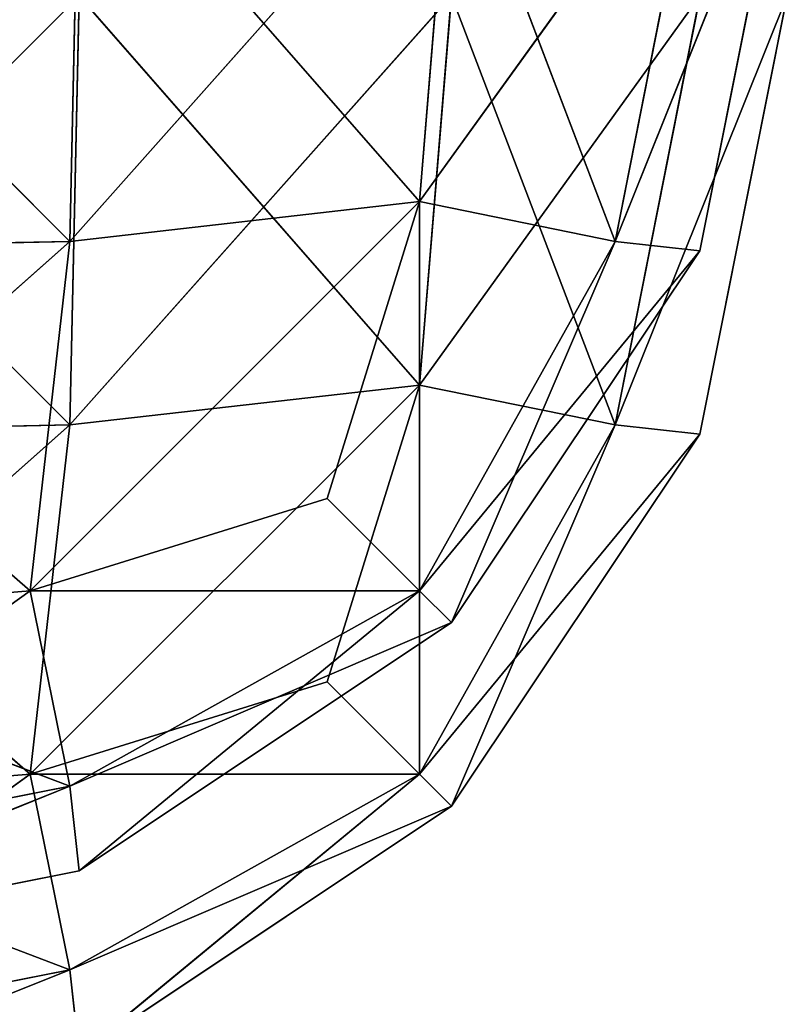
# Model space of a CAD drawing. Extents: x -0.5 to 26.9, y -0.4 to 1.1.
# Tile 93 of 111: x 0.45193 to 0.45518, y -0.33094 to -0.32677. Entities that reach past the tile are written whole.
import ezdxf

# ---------------------------------------------------------------- set-up
doc = ezdxf.new("R2010")
doc.units = 0
doc.layers.get('0').update_dxf_attribs({"color": 13, "linetype": 'CONTINUOUS'})

# ---------------------------------------------------------------- blocks, each defined once
blk = doc.blocks.new('GROUP3_1')
for p, q in [((0.450319, -0.3258911, 1.8262744), (0.452138, -0.3277101, 1.8255457)), ((0.452178, -0.3258911, 1.8259046), (0.452138, -0.3277101, 1.8255457)), ((0.452138, -0.3277101, 0.696221), (0.452178, -0.3258911, 0.6958622)), ((0.4537539, -0.3258911, 0.6969152), (0.452138, -0.3277101, 0.696221)), ((0.452178, -0.3258911, 1.8259046), (0.4536192, -0.3275417, 1.8247169)), ((0.4536192, -0.3275417, 1.8247169), (0.4537539, -0.3258911, 1.8248516)), ((0.4536192, -0.3275417, 0.6970499), (0.4537539, -0.3258911, 0.6969152)), ((0.454807, -0.3258911, 0.6984912), (0.4536192, -0.3275417, 0.6970499)), ((0.4537539, -0.3258911, 1.8248516), (0.4544481, -0.3277101, 1.8232356)), ((0.4544481, -0.3277101, 1.8232356), (0.454807, -0.3258911, 1.8232755)), ((0.4551767, -0.3258911, 1.8214167), (0.4544481, -0.3277101, 1.8232356)), ((0.454807, -0.3258911, 0.6984912), (0.4544481, -0.3277101, 0.6985312)), ((0.4551767, -0.3258911, 0.7003501), (0.4544481, -0.3277101, 0.6985312)), ((0.454807, -0.3277501, 1.8214167), (0.4551767, -0.3258911, 1.8214167)), ((0.4551767, -0.3258911, 0.7003501), (0.454807, -0.3277501, 0.7003501)), ((0.4519695, -0.3291913, 1.8247169), (0.4536192, -0.3275417, 1.8247169)), ((0.4536192, -0.3275417, 0.6970499), (0.4519695, -0.3291913, 0.6970499)), ((0.4536192, -0.3275417, 1.8247169), (0.452138, -0.3277101, 1.8255457)), ((0.452138, -0.3277101, 0.696221), (0.4536192, -0.3275417, 0.6970499)), ((0.4532277, -0.3287999, 1.8243255), (0.4536192, -0.3275417, 1.8247169)), ((0.4532277, -0.3287999, 0.6974414), (0.4536192, -0.3275417, 0.6970499)), ((0.4536192, -0.3275417, 0.6970499), (0.4544481, -0.3277101, 0.6985312)), ((0.4536192, -0.3291913, 0.6986996), (0.4536192, -0.3275417, 0.6970499)), ((0.4536192, -0.3275417, 1.8247169), (0.4544481, -0.3277101, 1.8232356)), ((0.4536192, -0.3275417, 1.8247169), (0.4536192, -0.3291913, 1.8230672)), ((0.452138, -0.3277101, 1.8255457), (0.450319, -0.3277501, 1.8259046)), ((0.450319, -0.3293261, 1.8248516), (0.452138, -0.3277101, 1.8255457)), ((0.450319, -0.3277501, 0.6958622), (0.452138, -0.3277101, 0.696221)), ((0.452138, -0.3277101, 1.8255457), (0.4519695, -0.3291913, 1.8247169)), ((0.4519695, -0.3291913, 0.6970499), (0.452138, -0.3277101, 0.696221)), ((0.4544481, -0.3277101, 0.6985312), (0.4536192, -0.3291913, 0.6986996)), ((0.4544481, -0.3277101, 1.8232356), (0.4536192, -0.3291913, 1.8230672)), ((0.4537539, -0.3293261, 0.7003501), (0.4544481, -0.3277101, 0.6985312)), ((0.454807, -0.3277501, 1.8214167), (0.4544481, -0.3277101, 1.8232356)), ((0.4544481, -0.3277101, 0.6985312), (0.454807, -0.3277501, 0.7003501)), ((0.450319, -0.3277501, 0.6958622), (0.4519695, -0.3291913, 0.6970499)), ((0.454807, -0.3277501, 1.8214167), (0.4536192, -0.3291913, 1.8230672)), ((0.4537539, -0.3293261, 1.8214167), (0.454807, -0.3277501, 1.8214167)), ((0.454807, -0.3277501, 0.7003501), (0.4537539, -0.3293261, 0.7003501)), ((0.454807, -0.3277501, 0.7003501), (0.454807, -0.3277501, 1.8214167)), ((0.4519695, -0.3291913, 1.8247169), (0.4532277, -0.3287999, 1.8243255)), ((0.4532277, -0.3287999, 0.6974414), (0.4519695, -0.3291913, 0.6970499)), ((0.4536192, -0.3291913, 0.6986996), (0.4532277, -0.3287999, 0.6974414)), ((0.4532277, -0.3287999, 1.8243255), (0.4536192, -0.3291913, 1.8230672)), ((0.450319, -0.3293261, 1.8248516), (0.4519695, -0.3291913, 1.8247169)), ((0.450319, -0.3303791, 1.8232755), (0.4519695, -0.3291913, 1.8247169)), ((0.4519695, -0.3291913, 0.6970499), (0.450319, -0.3293261, 0.6969152)), ((0.452138, -0.3300202, 1.8232356), (0.4519695, -0.3291913, 1.8247169)), ((0.452138, -0.3300202, 0.6985312), (0.4519695, -0.3291913, 0.6970499)), ((0.4519695, -0.3291913, 0.6970499), (0.4536192, -0.3291913, 0.6986996)), ((0.4536192, -0.3291913, 1.8230672), (0.4519695, -0.3291913, 1.8247169)), ((0.4536192, -0.3291913, 1.8230672), (0.452138, -0.3300202, 1.8232356)), ((0.4536192, -0.3291913, 0.6986996), (0.452138, -0.3300202, 0.6985312)), ((0.452178, -0.3303791, 0.7003501), (0.4536192, -0.3291913, 0.6986996)), ((0.4536192, -0.3291913, 1.8230672), (0.4537539, -0.3293261, 1.8214167)), ((0.4537539, -0.3293261, 0.7003501), (0.4536192, -0.3291913, 0.6986996)), ((0.450319, -0.3293261, 0.6969152), (0.452138, -0.3300202, 0.6985312)), ((0.4537539, -0.3293261, 1.8214167), (0.452138, -0.3300202, 1.8232356)), ((0.452178, -0.3303791, 1.8214167), (0.4537539, -0.3293261, 1.8214167)), ((0.4537539, -0.3293261, 0.7003501), (0.452178, -0.3303791, 0.7003501)), ((0.4537539, -0.3293261, 0.7003501), (0.4537539, -0.3293261, 1.8214167)), ((0.450319, -0.3303791, 1.8232755), (0.452138, -0.3300202, 1.8232356)), ((0.450319, -0.3307489, 1.8214167), (0.452138, -0.3300202, 1.8232356)), ((0.452138, -0.3300202, 0.6985312), (0.450319, -0.3303791, 0.6984912)), ((0.450319, -0.3307489, 0.7003501), (0.452138, -0.3300202, 0.6985312)), ((0.452138, -0.3300202, 1.8232356), (0.452178, -0.3303791, 1.8214167)), ((0.452178, -0.3303791, 0.7003501), (0.452138, -0.3300202, 0.6985312)), ((0.450319, -0.3307489, 1.8214167), (0.452178, -0.3303791, 1.8214167)), ((0.452178, -0.3303791, 0.7003501), (0.450319, -0.3307489, 0.7003501)), ((0.452178, -0.3303791, 1.8214167), (0.452178, -0.3303791, 0.7003501))]:
    blk.add_line(p, q)
at = {"color": 7}
mesh = blk.add_polyface(dxfattribs=at)
corners = [(0.452178, -0.3258911, 1.8259046), (0.450319, -0.3258911, 1.8262744), (0.452138, -0.3277101, 1.8255457)]
mesh.append_faces([[corners[k] for k in face] for face in [(0, 1, 2)]], dxfattribs={"color": 7})
mesh = blk.add_polyface(dxfattribs=at)
corners = [(0.452138, -0.3277101, 1.8255457), (0.450319, -0.3258911, 1.8262744), (0.450319, -0.3277501, 1.8259046)]
mesh.append_faces([[corners[k] for k in face] for face in [(0, 1, 2)]], dxfattribs={"color": 7})
mesh = blk.add_polyface(dxfattribs=at)
corners = [(0.452178, -0.3258911, 0.6958622), (0.450319, -0.3277501, 0.6958622), (0.450319, -0.3258911, 0.6954924), (0.452138, -0.3277101, 0.696221)]
mesh.append_faces([[corners[k] for k in face] for face in [(0, 1, 2), (1, 0, 3)]], dxfattribs={"vtx0": -1, "color": 7})
mesh = blk.add_polyface(dxfattribs=at)
corners = [(0.4536192, -0.3275417, 1.8247169), (0.452178, -0.3258911, 1.8259046), (0.452138, -0.3277101, 1.8255457)]
mesh.append_faces([[corners[k] for k in face] for face in [(0, 1, 2)]], dxfattribs={"color": 7})
mesh = blk.add_polyface(dxfattribs=at)
corners = [(0.4537539, -0.3258911, 0.6969152), (0.452138, -0.3277101, 0.696221), (0.452178, -0.3258911, 0.6958622)]
mesh.append_faces([[corners[k] for k in face] for face in [(0, 1, 2)]], dxfattribs={"color": 7})
mesh = blk.add_polyface(dxfattribs=at)
corners = [(0.4537539, -0.3258911, 0.6969152), (0.4536192, -0.3275417, 0.6970499), (0.452138, -0.3277101, 0.696221)]
mesh.append_faces([[corners[k] for k in face] for face in [(0, 1, 2)]], dxfattribs={"color": 7})
mesh = blk.add_polyface(dxfattribs=at)
corners = [(0.4537539, -0.3258911, 1.8248516), (0.452178, -0.3258911, 1.8259046), (0.4536192, -0.3275417, 1.8247169)]
mesh.append_faces([[corners[k] for k in face] for face in [(0, 1, 2)]], dxfattribs={"color": 7})
mesh = blk.add_polyface(dxfattribs=at)
corners = [(0.4537539, -0.3258911, 1.8248516), (0.4536192, -0.3275417, 1.8247169), (0.4544481, -0.3277101, 1.8232356)]
mesh.append_faces([[corners[k] for k in face] for face in [(0, 1, 2)]], dxfattribs={"color": 7})
mesh = blk.add_polyface(dxfattribs=at)
corners = [(0.454807, -0.3258911, 0.6984912), (0.4536192, -0.3275417, 0.6970499), (0.4537539, -0.3258911, 0.6969152)]
mesh.append_faces([[corners[k] for k in face] for face in [(0, 1, 2)]], dxfattribs={"color": 7})
mesh = blk.add_polyface(dxfattribs=at)
corners = [(0.454807, -0.3258911, 0.6984912), (0.4544481, -0.3277101, 0.6985312), (0.4536192, -0.3275417, 0.6970499)]
mesh.append_faces([[corners[k] for k in face] for face in [(0, 1, 2)]], dxfattribs={"color": 7})
mesh = blk.add_polyface(dxfattribs=at)
corners = [(0.4537539, -0.3258911, 1.8248516), (0.4544481, -0.3277101, 1.8232356), (0.454807, -0.3258911, 1.8232755)]
mesh.append_faces([[corners[k] for k in face] for face in [(0, 1, 2)]], dxfattribs={"color": 7})
mesh = blk.add_polyface(dxfattribs=at)
corners = [(0.4551767, -0.3258911, 1.8214167), (0.4544481, -0.3277101, 1.8232356), (0.454807, -0.3277501, 1.8214167)]
mesh.append_faces([[corners[k] for k in face] for face in [(0, 1, 2)]], dxfattribs={"color": 7})
mesh = blk.add_polyface(dxfattribs=at)
corners = [(0.454807, -0.3258911, 1.8232755), (0.4544481, -0.3277101, 1.8232356), (0.4551767, -0.3258911, 1.8214167)]
mesh.append_faces([[corners[k] for k in face] for face in [(0, 1, 2)]], dxfattribs={"color": 7})
mesh = blk.add_polyface(dxfattribs=at)
corners = [(0.4551767, -0.3258911, 0.7003501), (0.4544481, -0.3277101, 0.6985312), (0.454807, -0.3258911, 0.6984912)]
mesh.append_faces([[corners[k] for k in face] for face in [(0, 1, 2)]], dxfattribs={"color": 7})
mesh = blk.add_polyface(dxfattribs=at)
corners = [(0.4551767, -0.3258911, 0.7003501), (0.454807, -0.3277501, 0.7003501), (0.4544481, -0.3277101, 0.6985312)]
mesh.append_faces([[corners[k] for k in face] for face in [(0, 1, 2)]], dxfattribs={"color": 7})
mesh = blk.add_polyface(dxfattribs=at)
corners = [(0.4551767, -0.3258911, 0.7003501), (0.454807, -0.3277501, 1.8214167), (0.454807, -0.3277501, 0.7003501), (0.4551767, -0.3258911, 1.8214167)]
mesh.append_faces([[corners[k] for k in face] for face in [(0, 1, 2), (1, 0, 3)]], dxfattribs={"vtx0": -1, "color": 7})
mesh = blk.add_polyface(dxfattribs=at)
corners = [(0.4536192, -0.3275417, 1.8247169), (0.452138, -0.3277101, 1.8255457), (0.4519695, -0.3291913, 1.8247169)]
mesh.append_faces([[corners[k] for k in face] for face in [(0, 1, 2)]], dxfattribs={"color": 7})
mesh = blk.add_polyface(dxfattribs=at)
corners = [(0.4536192, -0.3275417, 1.8247169), (0.4519695, -0.3291913, 1.8247169), (0.4532277, -0.3287999, 1.8243255)]
mesh.append_faces([[corners[k] for k in face] for face in [(0, 1, 2)]], dxfattribs={"color": 7})
mesh = blk.add_polyface(dxfattribs=at)
corners = [(0.4536192, -0.3275417, 0.6970499), (0.4519695, -0.3291913, 0.6970499), (0.452138, -0.3277101, 0.696221)]
mesh.append_faces([[corners[k] for k in face] for face in [(0, 1, 2)]], dxfattribs={"color": 7})
mesh = blk.add_polyface(dxfattribs=at)
corners = [(0.4536192, -0.3275417, 0.6970499), (0.4532277, -0.3287999, 0.6974414), (0.4519695, -0.3291913, 0.6970499)]
mesh.append_faces([[corners[k] for k in face] for face in [(0, 1, 2)]], dxfattribs={"color": 7})
mesh = blk.add_polyface(dxfattribs=at)
corners = [(0.4536192, -0.3275417, 0.6970499), (0.4536192, -0.3291913, 0.6986996), (0.4532277, -0.3287999, 0.6974414)]
mesh.append_faces([[corners[k] for k in face] for face in [(0, 1, 2)]], dxfattribs={"color": 7})
mesh = blk.add_polyface(dxfattribs=at)
corners = [(0.4536192, -0.3275417, 1.8247169), (0.4532277, -0.3287999, 1.8243255), (0.4536192, -0.3291913, 1.8230672)]
mesh.append_faces([[corners[k] for k in face] for face in [(0, 1, 2)]], dxfattribs={"color": 7})
mesh = blk.add_polyface(dxfattribs=at)
corners = [(0.4536192, -0.3275417, 0.6970499), (0.4544481, -0.3277101, 0.6985312), (0.4536192, -0.3291913, 0.6986996)]
mesh.append_faces([[corners[k] for k in face] for face in [(0, 1, 2)]], dxfattribs={"color": 7})
mesh = blk.add_polyface(dxfattribs=at)
corners = [(0.4536192, -0.3275417, 1.8247169), (0.4536192, -0.3291913, 1.8230672), (0.4544481, -0.3277101, 1.8232356)]
mesh.append_faces([[corners[k] for k in face] for face in [(0, 1, 2)]], dxfattribs={"color": 7})
mesh = blk.add_polyface(dxfattribs=at)
corners = [(0.452138, -0.3277101, 1.8255457), (0.450319, -0.3277501, 1.8259046), (0.450319, -0.3293261, 1.8248516)]
mesh.append_faces([[corners[k] for k in face] for face in [(0, 1, 2)]], dxfattribs={"color": 7})
mesh = blk.add_polyface(dxfattribs=at)
corners = [(0.452138, -0.3277101, 1.8255457), (0.450319, -0.3293261, 1.8248516), (0.4519695, -0.3291913, 1.8247169)]
mesh.append_faces([[corners[k] for k in face] for face in [(0, 1, 2)]], dxfattribs={"color": 7})
mesh = blk.add_polyface(dxfattribs=at)
corners = [(0.452138, -0.3277101, 0.696221), (0.4519695, -0.3291913, 0.6970499), (0.450319, -0.3277501, 0.6958622)]
mesh.append_faces([[corners[k] for k in face] for face in [(0, 1, 2)]], dxfattribs={"color": 7})
mesh = blk.add_polyface(dxfattribs=at)
corners = [(0.4544481, -0.3277101, 1.8232356), (0.4536192, -0.3291913, 1.8230672), (0.454807, -0.3277501, 1.8214167)]
mesh.append_faces([[corners[k] for k in face] for face in [(0, 1, 2)]], dxfattribs={"color": 7})
mesh = blk.add_polyface(dxfattribs=at)
corners = [(0.4544481, -0.3277101, 0.6985312), (0.4537539, -0.3293261, 0.7003501), (0.4536192, -0.3291913, 0.6986996)]
mesh.append_faces([[corners[k] for k in face] for face in [(0, 1, 2)]], dxfattribs={"color": 7})
mesh = blk.add_polyface(dxfattribs=at)
corners = [(0.4544481, -0.3277101, 0.6985312), (0.454807, -0.3277501, 0.7003501), (0.4537539, -0.3293261, 0.7003501)]
mesh.append_faces([[corners[k] for k in face] for face in [(0, 1, 2)]], dxfattribs={"color": 7})
mesh = blk.add_polyface(dxfattribs=at)
corners = [(0.4519695, -0.3291913, 0.6970499), (0.450319, -0.3293261, 0.6969152), (0.450319, -0.3277501, 0.6958622)]
mesh.append_faces([[corners[k] for k in face] for face in [(0, 1, 2)]], dxfattribs={"color": 7})
mesh = blk.add_polyface(dxfattribs=at)
corners = [(0.454807, -0.3277501, 1.8214167), (0.4536192, -0.3291913, 1.8230672), (0.4537539, -0.3293261, 1.8214167)]
mesh.append_faces([[corners[k] for k in face] for face in [(0, 1, 2)]], dxfattribs={"color": 7})
mesh = blk.add_polyface(dxfattribs=at)
corners = [(0.454807, -0.3277501, 0.7003501), (0.4537539, -0.3293261, 1.8214167), (0.4537539, -0.3293261, 0.7003501), (0.454807, -0.3277501, 1.8214167)]
mesh.append_faces([[corners[k] for k in face] for face in [(0, 1, 2), (1, 0, 3)]], dxfattribs={"vtx0": -1, "color": 7})
mesh = blk.add_polyface(dxfattribs=at)
corners = [(0.4536192, -0.3291913, 0.6986996), (0.4519695, -0.3291913, 0.6970499), (0.4532277, -0.3287999, 0.6974414)]
mesh.append_faces([[corners[k] for k in face] for face in [(0, 1, 2)]], dxfattribs={"color": 7})
mesh = blk.add_polyface(dxfattribs=at)
corners = [(0.4519695, -0.3291913, 1.8247169), (0.4536192, -0.3291913, 1.8230672), (0.4532277, -0.3287999, 1.8243255)]
mesh.append_faces([[corners[k] for k in face] for face in [(0, 1, 2)]], dxfattribs={"color": 7})
mesh = blk.add_polyface(dxfattribs=at)
corners = [(0.450319, -0.3293261, 1.8248516), (0.450319, -0.3303791, 1.8232755), (0.4519695, -0.3291913, 1.8247169)]
mesh.append_faces([[corners[k] for k in face] for face in [(0, 1, 2)]], dxfattribs={"color": 7})
mesh = blk.add_polyface(dxfattribs=at)
corners = [(0.4519695, -0.3291913, 1.8247169), (0.450319, -0.3303791, 1.8232755), (0.452138, -0.3300202, 1.8232356)]
mesh.append_faces([[corners[k] for k in face] for face in [(0, 1, 2)]], dxfattribs={"color": 7})
mesh = blk.add_polyface(dxfattribs=at)
corners = [(0.452138, -0.3300202, 0.6985312), (0.450319, -0.3293261, 0.6969152), (0.4519695, -0.3291913, 0.6970499)]
mesh.append_faces([[corners[k] for k in face] for face in [(0, 1, 2)]], dxfattribs={"color": 7})
mesh = blk.add_polyface(dxfattribs=at)
corners = [(0.4536192, -0.3291913, 0.6986996), (0.452138, -0.3300202, 0.6985312), (0.4519695, -0.3291913, 0.6970499)]
mesh.append_faces([[corners[k] for k in face] for face in [(0, 1, 2)]], dxfattribs={"color": 7})
mesh = blk.add_polyface(dxfattribs=at)
corners = [(0.4519695, -0.3291913, 1.8247169), (0.452138, -0.3300202, 1.8232356), (0.4536192, -0.3291913, 1.8230672)]
mesh.append_faces([[corners[k] for k in face] for face in [(0, 1, 2)]], dxfattribs={"color": 7})
mesh = blk.add_polyface(dxfattribs=at)
corners = [(0.452138, -0.3300202, 1.8232356), (0.4537539, -0.3293261, 1.8214167), (0.4536192, -0.3291913, 1.8230672)]
mesh.append_faces([[corners[k] for k in face] for face in [(0, 1, 2)]], dxfattribs={"color": 7})
mesh = blk.add_polyface(dxfattribs=at)
corners = [(0.452178, -0.3303791, 0.7003501), (0.452138, -0.3300202, 0.6985312), (0.4536192, -0.3291913, 0.6986996)]
mesh.append_faces([[corners[k] for k in face] for face in [(0, 1, 2)]], dxfattribs={"color": 7})
mesh = blk.add_polyface(dxfattribs=at)
corners = [(0.452178, -0.3303791, 0.7003501), (0.4536192, -0.3291913, 0.6986996), (0.4537539, -0.3293261, 0.7003501)]
mesh.append_faces([[corners[k] for k in face] for face in [(0, 1, 2)]], dxfattribs={"color": 7})
mesh = blk.add_polyface(dxfattribs=at)
corners = [(0.452138, -0.3300202, 0.6985312), (0.450319, -0.3303791, 0.6984912), (0.450319, -0.3293261, 0.6969152)]
mesh.append_faces([[corners[k] for k in face] for face in [(0, 1, 2)]], dxfattribs={"color": 7})
mesh = blk.add_polyface(dxfattribs=at)
corners = [(0.452138, -0.3300202, 1.8232356), (0.452178, -0.3303791, 1.8214167), (0.4537539, -0.3293261, 1.8214167)]
mesh.append_faces([[corners[k] for k in face] for face in [(0, 1, 2)]], dxfattribs={"color": 7})
mesh = blk.add_polyface(dxfattribs=at)
corners = [(0.4537539, -0.3293261, 1.8214167), (0.452178, -0.3303791, 0.7003501), (0.4537539, -0.3293261, 0.7003501), (0.452178, -0.3303791, 1.8214167)]
mesh.append_faces([[corners[k] for k in face] for face in [(0, 1, 2), (1, 0, 3)]], dxfattribs={"vtx0": -1, "color": 7})
mesh = blk.add_polyface(dxfattribs=at)
corners = [(0.450319, -0.3303791, 1.8232755), (0.450319, -0.3307489, 1.8214167), (0.452138, -0.3300202, 1.8232356)]
mesh.append_faces([[corners[k] for k in face] for face in [(0, 1, 2)]], dxfattribs={"color": 7})
mesh = blk.add_polyface(dxfattribs=at)
corners = [(0.452138, -0.3300202, 1.8232356), (0.450319, -0.3307489, 1.8214167), (0.452178, -0.3303791, 1.8214167)]
mesh.append_faces([[corners[k] for k in face] for face in [(0, 1, 2)]], dxfattribs={"color": 7})
mesh = blk.add_polyface(dxfattribs=at)
corners = [(0.450319, -0.3307489, 0.7003501), (0.452138, -0.3300202, 0.6985312), (0.452178, -0.3303791, 0.7003501)]
mesh.append_faces([[corners[k] for k in face] for face in [(0, 1, 2)]], dxfattribs={"color": 7})
mesh = blk.add_polyface(dxfattribs=at)
corners = [(0.450319, -0.3307489, 0.7003501), (0.450319, -0.3303791, 0.6984912), (0.452138, -0.3300202, 0.6985312)]
mesh.append_faces([[corners[k] for k in face] for face in [(0, 1, 2)]], dxfattribs={"color": 7})
mesh = blk.add_polyface(dxfattribs=at)
corners = [(0.452178, -0.3303791, 1.8214167), (0.450319, -0.3307489, 0.7003501), (0.452178, -0.3303791, 0.7003501), (0.450319, -0.3307489, 1.8214167)]
mesh.append_faces([[corners[k] for k in face] for face in [(0, 1, 2), (1, 0, 3)]], dxfattribs={"vtx0": -1, "color": 7})
blk = doc.blocks.new('GROUP4_1')
for p, q in [((0.450319, -0.326669, 0.682812), (0.452138, -0.328488, 0.6820834)), ((0.452138, -0.328488, 0.0305806), (0.452178, -0.326669, 0.0302217)), ((0.4537539, -0.326669, 0.0312747), (0.452138, -0.328488, 0.0305806)), ((0.452178, -0.326669, 0.6824423), (0.452138, -0.328488, 0.6820834)), ((0.452178, -0.326669, 0.6824423), (0.4536192, -0.3283196, 0.6812545)), ((0.4537539, -0.326669, 0.0312747), (0.4536192, -0.3283196, 0.0314094)), ((0.4536192, -0.3283196, 0.6812545), (0.4537539, -0.326669, 0.6813892)), ((0.454807, -0.326669, 0.0328507), (0.4536192, -0.3283196, 0.0314094)), ((0.4537539, -0.326669, 0.6813892), (0.4544481, -0.328488, 0.6797732)), ((0.4544481, -0.328488, 0.6797732), (0.454807, -0.326669, 0.6798133)), ((0.454807, -0.326669, 0.0328507), (0.4544481, -0.328488, 0.0328907)), ((0.454807, -0.328528, 0.6779543), (0.4551767, -0.326669, 0.6779543)), ((0.454807, -0.328528, 0.0347097), (0.4551767, -0.326669, 0.0347097)), ((0.4519695, -0.3299692, 0.6812545), (0.4536192, -0.3283196, 0.6812545)), ((0.4536192, -0.3283196, 0.0314094), (0.4519695, -0.3299692, 0.0314094)), ((0.4536192, -0.3283196, 0.6812545), (0.452138, -0.328488, 0.6820834)), ((0.4536192, -0.3283196, 0.0314094), (0.452138, -0.328488, 0.0305806)), ((0.4532277, -0.3295778, 0.680863), (0.4536192, -0.3283196, 0.6812545)), ((0.4532277, -0.3295778, 0.0318009), (0.4536192, -0.3283196, 0.0314094)), ((0.4536192, -0.3283196, 0.0314094), (0.4544481, -0.328488, 0.0328907)), ((0.4536192, -0.3299692, 0.0330591), (0.4536192, -0.3283196, 0.0314094)), ((0.4544481, -0.328488, 0.6797732), (0.4536192, -0.3283196, 0.6812545)), ((0.4536192, -0.3283196, 0.6812545), (0.4536192, -0.3299692, 0.6796048)), ((0.450319, -0.328528, 0.0302217), (0.452138, -0.328488, 0.0305806)), ((0.452138, -0.328488, 0.6820834), (0.450319, -0.328528, 0.6824423)), ((0.450319, -0.330104, 0.6813892), (0.452138, -0.328488, 0.6820834)), ((0.452138, -0.328488, 0.6820834), (0.4519695, -0.3299692, 0.6812545)), ((0.452138, -0.328488, 0.0305806), (0.4519695, -0.3299692, 0.0314094)), ((0.4544481, -0.328488, 0.0328907), (0.4536192, -0.3299692, 0.0330591)), ((0.4536192, -0.3299692, 0.6796048), (0.4544481, -0.328488, 0.6797732)), ((0.4537539, -0.330104, 0.0347097), (0.4544481, -0.328488, 0.0328907)), ((0.454807, -0.328528, 0.6779543), (0.4544481, -0.328488, 0.6797732)), ((0.4544481, -0.328488, 0.0328907), (0.454807, -0.328528, 0.0347097)), ((0.450319, -0.328528, 0.0302217), (0.4519695, -0.3299692, 0.0314094)), ((0.454807, -0.328528, 0.6779543), (0.4536192, -0.3299692, 0.6796048)), ((0.454807, -0.328528, 0.6779543), (0.4537539, -0.330104, 0.6779543)), ((0.4537539, -0.330104, 0.0347097), (0.454807, -0.328528, 0.0347097)), ((0.454807, -0.328528, 0.0347097), (0.454807, -0.328528, 0.6779543)), ((0.4519695, -0.3299692, 0.6812545), (0.4532277, -0.3295778, 0.680863)), ((0.4532277, -0.3295778, 0.0318009), (0.4519695, -0.3299692, 0.0314094)), ((0.4536192, -0.3299692, 0.0330591), (0.4532277, -0.3295778, 0.0318009)), ((0.4532277, -0.3295778, 0.680863), (0.4536192, -0.3299692, 0.6796048)), ((0.4519695, -0.3299692, 0.0314094), (0.450319, -0.330104, 0.0312747)), ((0.450319, -0.330104, 0.6813892), (0.4519695, -0.3299692, 0.6812545)), ((0.450319, -0.331157, 0.6798133), (0.4519695, -0.3299692, 0.6812545)), ((0.4519695, -0.3299692, 0.0314094), (0.452138, -0.3307981, 0.0328907)), ((0.4519695, -0.3299692, 0.6812545), (0.452138, -0.3307981, 0.6797732)), ((0.4536192, -0.3299692, 0.6796048), (0.4519695, -0.3299692, 0.6812545)), ((0.4519695, -0.3299692, 0.0314094), (0.4536192, -0.3299692, 0.0330591)), ((0.452138, -0.3307981, 0.0328907), (0.4536192, -0.3299692, 0.0330591)), ((0.452138, -0.3307981, 0.6797732), (0.4536192, -0.3299692, 0.6796048)), ((0.452178, -0.331157, 0.0347097), (0.4536192, -0.3299692, 0.0330591)), ((0.4536192, -0.3299692, 0.0330591), (0.4537539, -0.330104, 0.0347097)), ((0.4536192, -0.3299692, 0.6796048), (0.4537539, -0.330104, 0.6779543)), ((0.450319, -0.330104, 0.0312747), (0.452138, -0.3307981, 0.0328907)), ((0.4537539, -0.330104, 0.6779543), (0.452138, -0.3307981, 0.6797732)), ((0.4537539, -0.330104, 0.6779543), (0.452178, -0.331157, 0.6779543)), ((0.452178, -0.331157, 0.0347097), (0.4537539, -0.330104, 0.0347097)), ((0.4537539, -0.330104, 0.6779543), (0.4537539, -0.330104, 0.0347097)), ((0.452138, -0.3307981, 0.0328907), (0.450319, -0.331157, 0.0328507)), ((0.450319, -0.331157, 0.6798133), (0.452138, -0.3307981, 0.6797732)), ((0.452178, -0.331157, 0.0347097), (0.452138, -0.3307981, 0.0328907)), ((0.452138, -0.3307981, 0.6797732), (0.452178, -0.331157, 0.6779543))]:
    blk.add_line(p, q)
at = {"color": 7}
mesh = blk.add_polyface(dxfattribs=at)
corners = [(0.452178, -0.326669, 0.0302217), (0.450319, -0.328528, 0.0302217), (0.450319, -0.326669, 0.0298519), (0.452138, -0.328488, 0.0305806)]
mesh.append_faces([[corners[k] for k in face] for face in [(0, 1, 2), (1, 0, 3)]], dxfattribs={"vtx0": -1, "color": 7})
mesh = blk.add_polyface(dxfattribs=at)
corners = [(0.452178, -0.326669, 0.6824423), (0.450319, -0.326669, 0.682812), (0.452138, -0.328488, 0.6820834)]
mesh.append_faces([[corners[k] for k in face] for face in [(0, 1, 2)]], dxfattribs={"color": 7})
mesh = blk.add_polyface(dxfattribs=at)
corners = [(0.452138, -0.328488, 0.6820834), (0.450319, -0.326669, 0.682812), (0.450319, -0.328528, 0.6824423)]
mesh.append_faces([[corners[k] for k in face] for face in [(0, 1, 2)]], dxfattribs={"color": 7})
mesh = blk.add_polyface(dxfattribs=at)
corners = [(0.4537539, -0.326669, 0.0312747), (0.452138, -0.328488, 0.0305806), (0.452178, -0.326669, 0.0302217)]
mesh.append_faces([[corners[k] for k in face] for face in [(0, 1, 2)]], dxfattribs={"color": 7})
mesh = blk.add_polyface(dxfattribs=at)
corners = [(0.4537539, -0.326669, 0.0312747), (0.4536192, -0.3283196, 0.0314094), (0.452138, -0.328488, 0.0305806)]
mesh.append_faces([[corners[k] for k in face] for face in [(0, 1, 2)]], dxfattribs={"color": 7})
mesh = blk.add_polyface(dxfattribs=at)
corners = [(0.4536192, -0.3283196, 0.6812545), (0.452178, -0.326669, 0.6824423), (0.452138, -0.328488, 0.6820834)]
mesh.append_faces([[corners[k] for k in face] for face in [(0, 1, 2)]], dxfattribs={"color": 7})
mesh = blk.add_polyface(dxfattribs=at)
corners = [(0.4537539, -0.326669, 0.6813892), (0.452178, -0.326669, 0.6824423), (0.4536192, -0.3283196, 0.6812545)]
mesh.append_faces([[corners[k] for k in face] for face in [(0, 1, 2)]], dxfattribs={"color": 7})
mesh = blk.add_polyface(dxfattribs=at)
corners = [(0.4537539, -0.326669, 0.6813892), (0.4536192, -0.3283196, 0.6812545), (0.4544481, -0.328488, 0.6797732)]
mesh.append_faces([[corners[k] for k in face] for face in [(0, 1, 2)]], dxfattribs={"color": 7})
mesh = blk.add_polyface(dxfattribs=at)
corners = [(0.454807, -0.326669, 0.0328507), (0.4536192, -0.3283196, 0.0314094), (0.4537539, -0.326669, 0.0312747)]
mesh.append_faces([[corners[k] for k in face] for face in [(0, 1, 2)]], dxfattribs={"color": 7})
mesh = blk.add_polyface(dxfattribs=at)
corners = [(0.454807, -0.326669, 0.0328507), (0.4544481, -0.328488, 0.0328907), (0.4536192, -0.3283196, 0.0314094)]
mesh.append_faces([[corners[k] for k in face] for face in [(0, 1, 2)]], dxfattribs={"color": 7})
mesh = blk.add_polyface(dxfattribs=at)
corners = [(0.4537539, -0.326669, 0.6813892), (0.4544481, -0.328488, 0.6797732), (0.454807, -0.326669, 0.6798133)]
mesh.append_faces([[corners[k] for k in face] for face in [(0, 1, 2)]], dxfattribs={"color": 7})
mesh = blk.add_polyface(dxfattribs=at)
corners = [(0.4551767, -0.326669, 0.6779543), (0.4544481, -0.328488, 0.6797732), (0.454807, -0.328528, 0.6779543), (0.454807, -0.326669, 0.6798133)]
mesh.append_faces([[corners[k] for k in face] for face in [(0, 1, 2), (1, 0, 3)]], dxfattribs={"vtx0": -1, "color": 7})
mesh = blk.add_polyface(dxfattribs=at)
corners = [(0.4544481, -0.328488, 0.0328907), (0.4551767, -0.326669, 0.0347097), (0.454807, -0.328528, 0.0347097), (0.454807, -0.326669, 0.0328507)]
mesh.append_faces([[corners[k] for k in face] for face in [(0, 1, 2), (1, 0, 3)]], dxfattribs={"vtx0": -1, "color": 7})
mesh = blk.add_polyface(dxfattribs=at)
corners = [(0.4551767, -0.326669, 0.0347097), (0.454807, -0.328528, 0.6779543), (0.454807, -0.328528, 0.0347097), (0.4551767, -0.326669, 0.6779543)]
mesh.append_faces([[corners[k] for k in face] for face in [(0, 1, 2), (1, 0, 3)]], dxfattribs={"vtx0": -1, "color": 7})
mesh = blk.add_polyface(dxfattribs=at)
corners = [(0.4536192, -0.3283196, 0.6812545), (0.452138, -0.328488, 0.6820834), (0.4519695, -0.3299692, 0.6812545)]
mesh.append_faces([[corners[k] for k in face] for face in [(0, 1, 2)]], dxfattribs={"color": 7})
mesh = blk.add_polyface(dxfattribs=at)
corners = [(0.4536192, -0.3283196, 0.6812545), (0.4519695, -0.3299692, 0.6812545), (0.4532277, -0.3295778, 0.680863)]
mesh.append_faces([[corners[k] for k in face] for face in [(0, 1, 2)]], dxfattribs={"color": 7})
mesh = blk.add_polyface(dxfattribs=at)
corners = [(0.4536192, -0.3283196, 0.0314094), (0.4519695, -0.3299692, 0.0314094), (0.452138, -0.328488, 0.0305806)]
mesh.append_faces([[corners[k] for k in face] for face in [(0, 1, 2)]], dxfattribs={"color": 7})
mesh = blk.add_polyface(dxfattribs=at)
corners = [(0.4536192, -0.3283196, 0.0314094), (0.4532277, -0.3295778, 0.0318009), (0.4519695, -0.3299692, 0.0314094)]
mesh.append_faces([[corners[k] for k in face] for face in [(0, 1, 2)]], dxfattribs={"color": 7})
mesh = blk.add_polyface(dxfattribs=at)
corners = [(0.4536192, -0.3283196, 0.0314094), (0.4536192, -0.3299692, 0.0330591), (0.4532277, -0.3295778, 0.0318009)]
mesh.append_faces([[corners[k] for k in face] for face in [(0, 1, 2)]], dxfattribs={"color": 7})
mesh = blk.add_polyface(dxfattribs=at)
corners = [(0.4536192, -0.3283196, 0.6812545), (0.4532277, -0.3295778, 0.680863), (0.4536192, -0.3299692, 0.6796048)]
mesh.append_faces([[corners[k] for k in face] for face in [(0, 1, 2)]], dxfattribs={"color": 7})
mesh = blk.add_polyface(dxfattribs=at)
corners = [(0.4536192, -0.3283196, 0.0314094), (0.4544481, -0.328488, 0.0328907), (0.4536192, -0.3299692, 0.0330591)]
mesh.append_faces([[corners[k] for k in face] for face in [(0, 1, 2)]], dxfattribs={"color": 7})
mesh = blk.add_polyface(dxfattribs=at)
corners = [(0.4536192, -0.3283196, 0.6812545), (0.4536192, -0.3299692, 0.6796048), (0.4544481, -0.328488, 0.6797732)]
mesh.append_faces([[corners[k] for k in face] for face in [(0, 1, 2)]], dxfattribs={"color": 7})
mesh = blk.add_polyface(dxfattribs=at)
corners = [(0.452138, -0.328488, 0.0305806), (0.4519695, -0.3299692, 0.0314094), (0.450319, -0.328528, 0.0302217)]
mesh.append_faces([[corners[k] for k in face] for face in [(0, 1, 2)]], dxfattribs={"color": 7})
mesh = blk.add_polyface(dxfattribs=at)
corners = [(0.452138, -0.328488, 0.6820834), (0.450319, -0.328528, 0.6824423), (0.450319, -0.330104, 0.6813892)]
mesh.append_faces([[corners[k] for k in face] for face in [(0, 1, 2)]], dxfattribs={"color": 7})
mesh = blk.add_polyface(dxfattribs=at)
corners = [(0.452138, -0.328488, 0.6820834), (0.450319, -0.330104, 0.6813892), (0.4519695, -0.3299692, 0.6812545)]
mesh.append_faces([[corners[k] for k in face] for face in [(0, 1, 2)]], dxfattribs={"color": 7})
mesh = blk.add_polyface(dxfattribs=at)
corners = [(0.4544481, -0.328488, 0.6797732), (0.4536192, -0.3299692, 0.6796048), (0.454807, -0.328528, 0.6779543)]
mesh.append_faces([[corners[k] for k in face] for face in [(0, 1, 2)]], dxfattribs={"color": 7})
mesh = blk.add_polyface(dxfattribs=at)
corners = [(0.4544481, -0.328488, 0.0328907), (0.4537539, -0.330104, 0.0347097), (0.4536192, -0.3299692, 0.0330591)]
mesh.append_faces([[corners[k] for k in face] for face in [(0, 1, 2)]], dxfattribs={"color": 7})
mesh = blk.add_polyface(dxfattribs=at)
corners = [(0.4544481, -0.328488, 0.0328907), (0.454807, -0.328528, 0.0347097), (0.4537539, -0.330104, 0.0347097)]
mesh.append_faces([[corners[k] for k in face] for face in [(0, 1, 2)]], dxfattribs={"color": 7})
mesh = blk.add_polyface(dxfattribs=at)
corners = [(0.4519695, -0.3299692, 0.0314094), (0.450319, -0.330104, 0.0312747), (0.450319, -0.328528, 0.0302217)]
mesh.append_faces([[corners[k] for k in face] for face in [(0, 1, 2)]], dxfattribs={"color": 7})
mesh = blk.add_polyface(dxfattribs=at)
corners = [(0.454807, -0.328528, 0.6779543), (0.4536192, -0.3299692, 0.6796048), (0.4537539, -0.330104, 0.6779543)]
mesh.append_faces([[corners[k] for k in face] for face in [(0, 1, 2)]], dxfattribs={"color": 7})
mesh = blk.add_polyface(dxfattribs=at)
corners = [(0.454807, -0.328528, 0.0347097), (0.4537539, -0.330104, 0.6779543), (0.4537539, -0.330104, 0.0347097), (0.454807, -0.328528, 0.6779543)]
mesh.append_faces([[corners[k] for k in face] for face in [(0, 1, 2), (1, 0, 3)]], dxfattribs={"vtx0": -1, "color": 7})
mesh = blk.add_polyface(dxfattribs=at)
corners = [(0.4519695, -0.3299692, 0.6812545), (0.4536192, -0.3299692, 0.6796048), (0.4532277, -0.3295778, 0.680863)]
mesh.append_faces([[corners[k] for k in face] for face in [(0, 1, 2)]], dxfattribs={"color": 7})
mesh = blk.add_polyface(dxfattribs=at)
corners = [(0.4536192, -0.3299692, 0.0330591), (0.4519695, -0.3299692, 0.0314094), (0.4532277, -0.3295778, 0.0318009)]
mesh.append_faces([[corners[k] for k in face] for face in [(0, 1, 2)]], dxfattribs={"color": 7})
mesh = blk.add_polyface(dxfattribs=at)
corners = [(0.452138, -0.3307981, 0.0328907), (0.450319, -0.330104, 0.0312747), (0.4519695, -0.3299692, 0.0314094)]
mesh.append_faces([[corners[k] for k in face] for face in [(0, 1, 2)]], dxfattribs={"color": 7})
mesh = blk.add_polyface(dxfattribs=at)
corners = [(0.450319, -0.330104, 0.6813892), (0.450319, -0.331157, 0.6798133), (0.4519695, -0.3299692, 0.6812545)]
mesh.append_faces([[corners[k] for k in face] for face in [(0, 1, 2)]], dxfattribs={"color": 7})
mesh = blk.add_polyface(dxfattribs=at)
corners = [(0.4519695, -0.3299692, 0.6812545), (0.450319, -0.331157, 0.6798133), (0.452138, -0.3307981, 0.6797732)]
mesh.append_faces([[corners[k] for k in face] for face in [(0, 1, 2)]], dxfattribs={"color": 7})
mesh = blk.add_polyface(dxfattribs=at)
corners = [(0.4519695, -0.3299692, 0.6812545), (0.452138, -0.3307981, 0.6797732), (0.4536192, -0.3299692, 0.6796048)]
mesh.append_faces([[corners[k] for k in face] for face in [(0, 1, 2)]], dxfattribs={"color": 7})
mesh = blk.add_polyface(dxfattribs=at)
corners = [(0.4536192, -0.3299692, 0.0330591), (0.452138, -0.3307981, 0.0328907), (0.4519695, -0.3299692, 0.0314094)]
mesh.append_faces([[corners[k] for k in face] for face in [(0, 1, 2)]], dxfattribs={"color": 7})
mesh = blk.add_polyface(dxfattribs=at)
corners = [(0.452178, -0.331157, 0.0347097), (0.452138, -0.3307981, 0.0328907), (0.4536192, -0.3299692, 0.0330591)]
mesh.append_faces([[corners[k] for k in face] for face in [(0, 1, 2)]], dxfattribs={"color": 7})
mesh = blk.add_polyface(dxfattribs=at)
corners = [(0.452138, -0.3307981, 0.6797732), (0.4537539, -0.330104, 0.6779543), (0.4536192, -0.3299692, 0.6796048)]
mesh.append_faces([[corners[k] for k in face] for face in [(0, 1, 2)]], dxfattribs={"color": 7})
mesh = blk.add_polyface(dxfattribs=at)
corners = [(0.452178, -0.331157, 0.0347097), (0.4536192, -0.3299692, 0.0330591), (0.4537539, -0.330104, 0.0347097)]
mesh.append_faces([[corners[k] for k in face] for face in [(0, 1, 2)]], dxfattribs={"color": 7})
mesh = blk.add_polyface(dxfattribs=at)
corners = [(0.452138, -0.3307981, 0.0328907), (0.450319, -0.331157, 0.0328507), (0.450319, -0.330104, 0.0312747)]
mesh.append_faces([[corners[k] for k in face] for face in [(0, 1, 2)]], dxfattribs={"color": 7})
mesh = blk.add_polyface(dxfattribs=at)
corners = [(0.452138, -0.3307981, 0.6797732), (0.452178, -0.331157, 0.6779543), (0.4537539, -0.330104, 0.6779543)]
mesh.append_faces([[corners[k] for k in face] for face in [(0, 1, 2)]], dxfattribs={"color": 7})
mesh = blk.add_polyface(dxfattribs=at)
corners = [(0.4537539, -0.330104, 0.6779543), (0.452178, -0.331157, 0.0347097), (0.4537539, -0.330104, 0.0347097), (0.452178, -0.331157, 0.6779543)]
mesh.append_faces([[corners[k] for k in face] for face in [(0, 1, 2), (1, 0, 3)]], dxfattribs={"vtx0": -1, "color": 7})
mesh = blk.add_polyface(dxfattribs=at)
corners = [(0.452138, -0.3307981, 0.0328907), (0.450319, -0.3315268, 0.0347097), (0.450319, -0.331157, 0.0328507), (0.452178, -0.331157, 0.0347097)]
mesh.append_faces([[corners[k] for k in face] for face in [(0, 1, 2), (1, 0, 3)]], dxfattribs={"vtx0": -1, "color": 7})
mesh = blk.add_polyface(dxfattribs=at)
corners = [(0.452138, -0.3307981, 0.6797732), (0.450319, -0.3315268, 0.6779543), (0.452178, -0.331157, 0.6779543), (0.450319, -0.331157, 0.6798133)]
mesh.append_faces([[corners[k] for k in face] for face in [(0, 1, 2), (1, 0, 3)]], dxfattribs={"vtx0": -1, "color": 7})
blk = doc.blocks.new('GROUP0_1')
at = {"color": 7}
for name in ['GROUP3_1', 'GROUP4_1']:
    blk.add_blockref(name, (0, 0), dxfattribs=at)

msp = doc.modelspace()

# ---------------------------------------------------------------- block references
at = {"color": 7}
msp.add_blockref('GROUP0_1', (0, 0), dxfattribs=at)

doc.saveas('drawing.dxf')
